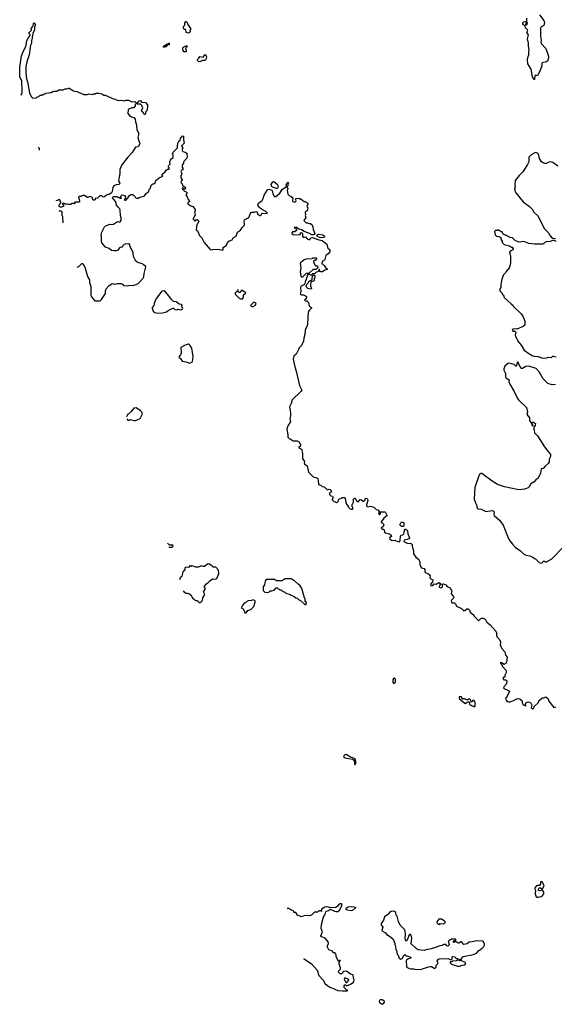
# Model space of a CAD drawing. Extents: x 2239781 to 2394849, y 665654 to 770575.
# Tile 2 of 147: x 2253248 to 2261548, y 681770 to 697040. Entities that reach past the tile are written whole.
import ezdxf

# ---------------------------------------------------------------- set-up
doc = ezdxf.new("R2010")
doc.units = 0

msp = doc.modelspace()

# ---------------------------------------------------------------- linework, layer by layer
at = {"layer": '0CON10XD'}
for points in [[(2261319, 697115), (2261385, 697028), (2261396, 696995), (2261385, 696952), (2261345, 696930), (2261335, 696910), (2261334, 696785), (2261344, 696725), (2261338, 696685), (2261349, 696665), (2261419, 696595), (2261456, 696475), (2261457, 696445), (2261441, 696399), (2261426, 696384), (2261358, 696372), (2261353, 696367), (2261353, 696325), (2261336, 696265), (2261305, 696198), (2261285, 696170), (2261255, 696178), (2261245, 696170), (2261240, 696115), (2261235, 696110), (2261210, 696155), (2261189, 696275), (2261138, 696355), (2261131, 696415), (2261135, 696452), (2261153, 696495), (2261152, 696545), (2261159, 696575), (2261147, 696627), (2261146, 696676), (2261134, 696745), (2261145, 696805), (2261123, 696847), (2261136, 696875), (2261102, 696912), (2261098, 696938), (2261080, 696955), (2261062, 696962), (2261057, 696975), (2261058, 696985), (2261075, 697008), (2261095, 697012), (2261110, 697005), (2261102, 696962), (2261115, 696960), (2261125, 696968), (2261130, 696985), (2261120, 697005), (2261122, 697062)], [(2253272, 695868), (2253286, 695904), (2253288, 696005), (2253280, 696035), (2253280, 696085), (2253252, 696155), (2253248, 696305), (2253278, 696475), (2253302, 696545), (2253333, 696605), (2253347, 696645), (2253358, 696715), (2253377, 696753), (2253410, 696795), (2253410, 696805), (2253395, 696820), (2253392, 696835), (2253430, 696875), (2253428, 696902), (2253450, 696935), (2253460, 696975), (2253475, 696990), (2253490, 696965), (2253487, 696943), (2253480, 696935), (2253477, 696883), (2253450, 696825), (2253448, 696785), (2253440, 696775), (2253440, 696745), (2253432, 696725), (2253430, 696675), (2253417, 696643), (2253393, 696497), (2253358, 696385), (2253344, 696315), (2253343, 696215), (2253354, 696124), (2253370, 696075), (2253400, 695905), (2253425, 695850), (2253450, 695825), (2253505, 695830), (2253515, 695840), (2253545, 695850), (2253565, 695870), (2253595, 695870), (2253602, 695878), (2253618, 695882), (2253625, 695890), (2253645, 695890), (2253655, 695900), (2253735, 695910), (2253765, 695930), (2253775, 695920), (2253785, 695930), (2253827, 695933), (2253858, 695952), (2253925, 695952), (2253953, 695967), (2253982, 695968), (2254005, 695978), (2254015, 695978), (2254055, 695950), (2254085, 695938), (2254137, 695927), (2254245, 695882), (2254295, 695880), (2254325, 695890), (2254375, 695882), (2254395, 695890), (2254425, 695890), (2254435, 695900), (2254475, 695902), (2254525, 695890), (2254555, 695870), (2254575, 695870), (2254703, 695813), (2254735, 695810), (2254748, 695798), (2254788, 695788), (2254835, 695790), (2254875, 695780), (2254895, 695790), (2254935, 695790), (2254988, 695768), (2255035, 695770), (2255055, 695750), (2255075, 695750), (2255105, 695782), (2255125, 695787), (2255140, 695760), (2255200, 695755), (2255232, 695722), (2255232, 695685), (2255220, 695625), (2255203, 695607), (2255203, 695585), (2255195, 695568), (2255181, 695571), (2255168, 695598), (2255142, 695615), (2255141, 695629), (2255158, 695675), (2255145, 695710), (2255125, 695730), (2255075, 695730), (2255068, 695738), (2255055, 695740), (2255040, 695725), (2255040, 695705), (2255020, 695675), (2254988, 695672), (2254930, 695645), (2254930, 695615), (2254922, 695595), (2254945, 695560), (2254985, 695532), (2255020, 695525), (2255041, 695495), (2255046, 695455), (2255061, 695411), (2255065, 695330), (2255098, 695275), (2255084, 695215), (2255095, 695160), (2255110, 695135), (2255112, 695115), (2255085, 695070), (2255045, 695062), (2254995, 694978), (2254925, 694908), (2254835, 694790), (2254802, 694715), (2254802, 694655), (2254795, 694630), (2254780, 694535), (2254802, 694505), (2254798, 694492), (2254786, 694484), (2254745, 694480), (2254707, 694463), (2254692, 694435), (2254682, 694375), (2254673, 694357), (2254635, 694330), (2254615, 694330), (2254593, 694317), (2254567, 694293), (2254545, 694290), (2254525, 694310), (2254493, 694307), (2254455, 694270), (2254422, 694268), (2254418, 694252), (2254408, 694242), (2254395, 694240), (2254382, 694252), (2254380, 694275), (2254368, 694288), (2254335, 694300), (2254305, 694280), (2254293, 694283), (2254265, 694310), (2254252, 694312), (2254245, 694320), (2254238, 694312), (2254215, 694310), (2254205, 694300), (2254175, 694300), (2254162, 694288), (2254160, 694275), (2254170, 694265), (2254178, 694212), (2254105, 694210), (2254100, 694205), (2254110, 694195), (2254098, 694182), (2254085, 694190), (2254065, 694190), (2254035, 694172), (2254005, 694172), (2253985, 694180), (2253955, 694180), (2253945, 694190), (2253915, 694190), (2253910, 694175), (2253928, 694168), (2253930, 694145), (2253905, 694140), (2253895, 694130), (2253875, 694130), (2253860, 694145), (2253860, 694165), (2253868, 694172), (2253870, 694185), (2253890, 694205), (2253882, 694212), (2253870, 694245), (2253855, 694250), (2253845, 694240), (2253808, 694231)], [(2255875, 696832), (2255832, 696842), (2255828, 696888), (2255805, 696890), (2255790, 696905), (2255790, 696935), (2255810, 696955), (2255813, 696987), (2255825, 697010), (2255835, 697010), (2255850, 696995), (2255860, 696965), (2255900, 696905), (2255900, 696885), (2255890, 696875), (2255897, 696853), (2255875, 696832)], [(2255495, 696610), (2255480, 696615), (2255480, 696625), (2255490, 696635), (2255525, 696660), (2255545, 696660), (2255562, 696678), (2255568, 696678), (2255568, 696652), (2255542, 696648), (2255515, 696620), (2255502, 696618), (2255495, 696610)], [(2255825, 696540), (2255795, 696540), (2255790, 696545), (2255790, 696555), (2255780, 696565), (2255780, 696605), (2255795, 696620), (2255808, 696622), (2255815, 696630), (2255835, 696630), (2255845, 696640), (2255850, 696625), (2255832, 696608), (2255822, 696585), (2255830, 696575), (2255830, 696545), (2255825, 696540)], [(2256045, 696388), (2256025, 696390), (2256010, 696405), (2256010, 696425), (2256029, 696441), (2256045, 696470), (2256095, 696460), (2256125, 696500), (2256145, 696480), (2256150, 696465), (2256137, 696423), (2256122, 696408), (2256085, 696408), (2256055, 696392), (2256045, 696388)], [(2254146, 693196), (2254150, 693205), (2254165, 693210), (2254212, 693258), (2254228, 693258), (2254232, 693242), (2254250, 693225), (2254250, 693215), (2254260, 693205), (2254300, 693055), (2254330, 693005), (2254330, 692955), (2254340, 692945), (2254340, 692925), (2254360, 692905), (2254350, 692895), (2254353, 692763), (2254362, 692742), (2254415, 692680), (2254495, 692680), (2254519, 692701), (2254580, 692795), (2254580, 692835), (2254590, 692865), (2254635, 692920), (2254678, 692942), (2254695, 692948), (2254725, 692940), (2254765, 692948), (2254825, 692948), (2254846, 692936), (2254858, 692918), (2254915, 692910), (2254959, 692921), (2255005, 692920), (2255055, 692933), (2255085, 692950), (2255113, 692977), (2255165, 693032), (2255176, 693054), (2255180, 693105), (2255208, 693205), (2255199, 693219), (2255174, 693234), (2255155, 693252), (2255095, 693268), (2255068, 693285), (2255040, 693315), (2255014, 693365), (2255008, 693425), (2254960, 693535), (2254960, 693555), (2254948, 693568), (2254935, 693560), (2254895, 693562), (2254869, 693551), (2254844, 693526), (2254835, 693510), (2254802, 693508), (2254767, 693463), (2254746, 693454), (2254715, 693453), (2254675, 693462), (2254635, 693490), (2254581, 693511), (2254525, 693580), (2254518, 693605), (2254518, 693685), (2254512, 693695), (2254518, 693735), (2254562, 693825), (2254575, 693838), (2254641, 693869), (2254675, 693862), (2254705, 693868), (2254765, 693908), (2254805, 693900), (2254822, 693928), (2254822, 693965), (2254812, 694005), (2254807, 694087), (2254800, 694105), (2254775, 694130), (2254753, 694165), (2254740, 694215), (2254690, 694275), (2254692, 694288), (2254705, 694300), (2254755, 694298), (2254765, 694290), (2254785, 694290), (2254805, 694270), (2254825, 694270), (2254830, 694275), (2254820, 694285), (2254820, 694305), (2254838, 694322), (2254859, 694319), (2254879, 694309), (2254890, 694295), (2254888, 694262), (2254870, 694255), (2254882, 694242), (2254895, 694240), (2254930, 694275), (2254933, 694287), (2254955, 694312), (2254975, 694330), (2255005, 694330), (2255040, 694295), (2255040, 694285), (2255065, 694272), (2255087, 694273), (2255115, 694290), (2255180, 694305), (2255215, 694352), (2255248, 694372), (2255260, 694405), (2255278, 694425), (2255282, 694455), (2255295, 694478), (2255315, 694492), (2255345, 694500), (2255362, 694545), (2255411, 694589), (2255468, 694612), (2255460, 694625), (2255462, 694645), (2255502, 694675), (2255522, 694708), (2255545, 694720), (2255568, 694722), (2255570, 694745), (2255560, 694755), (2255560, 694775), (2255582, 694798), (2255581, 694835), (2255594, 694876), (2255632, 694905), (2255632, 694942), (2255622, 694955), (2255632, 694985), (2255700, 695055), (2255698, 695085), (2255705, 695120), (2255720, 695155), (2255737, 695173), (2255744, 695196), (2255775, 695240), (2255790, 695235), (2255790, 695175), (2255800, 695125), (2255760, 695085), (2255780, 695055), (2255768, 695035), (2255768, 695015), (2255780, 694995), (2255817, 694987), (2255841, 694971), (2255849, 694905), (2255845, 694892), (2255790, 694835), (2255790, 694815), (2255772, 694785), (2255772, 694752), (2255788, 694725), (2255775, 694710), (2255762, 694708), (2255752, 694685), (2255767, 694655), (2255752, 694615), (2255752, 694585), (2255770, 694555), (2255770, 694545), (2255753, 694537), (2255750, 694515), (2255770, 694495), (2255775, 694470), (2255785, 694460), (2255795, 694460), (2255812, 694442), (2255820, 694435), (2255818, 694412), (2255805, 694410), (2255775, 694430), (2255770, 694415), (2255805, 694380), (2255835, 694370), (2255847, 694357), (2255828, 694318), (2255848, 694295), (2255863, 694253), (2255882, 694225), (2255878, 694212), (2255860, 694205), (2255860, 694185), (2255903, 694153), (2255935, 694142), (2255972, 694095), (2255973, 694075), (2255962, 694055), (2255972, 694015), (2255950, 693965), (2255940, 693955), (2255940, 693945), (2255965, 693920), (2255978, 693922), (2255995, 693940), (2256005, 693940), (2256028, 693915), (2256015, 693880), (2256000, 693865), (2255988, 693778), (2256010, 693765), (2256040, 693695), (2256078, 693658), (2256114, 693584), (2256205, 693478), (2256235, 693472), (2256245, 693478), (2256325, 693480), (2256400, 693465), (2256408, 693475), (2256408, 693505), (2256459, 693541), (2256478, 693595), (2256505, 693612), (2256546, 693624), (2256564, 693656), (2256607, 693685), (2256630, 693745), (2256676, 693774), (2256702, 693815), (2256733, 693847), (2256738, 693865), (2256732, 693915), (2256740, 693935), (2256806, 693974), (2256835, 694048), (2256854, 694056), (2256895, 694057), (2256905, 694062)], [(2253535, 695064), (2253550, 695045), (2253550, 695018)], [(2261605, 694770), (2261525, 694823), (2261485, 694837), (2261465, 694833), (2261425, 694810), (2261401, 694811), (2261375, 694818), (2261348, 694835), (2261320, 694885), (2261300, 694955), (2261285, 694970), (2261255, 694978), (2261190, 694945), (2261155, 694910), (2261152, 694838), (2261132, 694795), (2261058, 694682), (2261002, 694625), (2260942, 694545), (2260933, 694485), (2260938, 694435), (2260932, 694425), (2260942, 694375), (2260952, 694355), (2261064, 694214), (2261165, 694142), (2261203, 694103), (2261232, 694055), (2261298, 693995), (2261333, 693913), (2261398, 693795), (2261457, 693735), (2261485, 693688), (2261515, 693652), (2261565, 693648)], [(2256905, 694062), (2256930, 694065), (2256947, 694017), (2256975, 694002), (2256990, 694005), (2257008, 694035), (2257019, 694041), (2257090, 694035), (2257090, 694045), (2257070, 694065), (2257026, 694086), (2256965, 694126), (2256943, 694165), (2256957, 694193), (2257012, 694235), (2257028, 694265), (2257042, 694318), (2257097, 694403), (2257115, 694412), (2257160, 694395), (2257170, 694385), (2257178, 694345), (2257195, 694310), (2257205, 694300), (2257225, 694300), (2257285, 694350), (2257321, 694409), (2257388, 694452), (2257390, 694475), (2257383, 694487), (2257415, 694520), (2257420, 694505), (2257410, 694495), (2257410, 694465), (2257400, 694455), (2257400, 694435), (2257410, 694425), (2257407, 694403), (2257400, 694395), (2257410, 694335), (2257432, 694312), (2257460, 694305), (2257490, 694275), (2257482, 694235), (2257491, 694221), (2257515, 694212), (2257535, 694222), (2257540, 694235), (2257530, 694255), (2257542, 694268), (2257585, 694270), (2257593, 694263), (2257615, 694260), (2257665, 694220), (2257675, 694220), (2257720, 694195), (2257720, 694175), (2257708, 694155), (2257720, 694115), (2257718, 694095), (2257710, 694075), (2257680, 694055), (2257680, 694035), (2257690, 694025), (2257682, 694005), (2257688, 693965), (2257662, 693938), (2257660, 693925), (2257695, 693890), (2257715, 693890), (2257735, 693880), (2257765, 693880), (2257783, 693863), (2257800, 693825), (2257802, 693785), (2257822, 693748), (2257828, 693725), (2257819, 693711), (2257806, 693704), (2257785, 693704), (2257735, 693731), (2257664, 693754), (2257625, 693779), (2257582, 693792), (2257545, 693818), (2257515, 693820), (2257510, 693815), (2257525, 693800), (2257538, 693798), (2257550, 693775), (2257522, 693748), (2257485, 693748), (2257472, 693735), (2257472, 693725), (2257495, 693708), (2257595, 693702), (2257610, 693715), (2257610, 693735), (2257625, 693740), (2257640, 693725), (2257640, 693685), (2257655, 693660), (2257685, 693672), (2257713, 693643), (2257745, 693627), (2257775, 693657), (2257795, 693660), (2257875, 693630), (2257946, 693616), (2258015, 693560), (2258033, 693493), (2258055, 693480), (2258062, 693465), (2258062, 693438), (2258039, 693411), (2258000, 693385), (2257987, 693323), (2257979, 693311), (2257942, 693288), (2257940, 693255), (2257955, 693250), (2257982, 693225), (2257997, 693197), (2258020, 693175), (2258020, 693165), (2257985, 693158), (2257948, 693132), (2257925, 693128), (2257910, 693135), (2257905, 693170), (2257880, 693135), (2257845, 693120), (2257825, 693100), (2257795, 693100), (2257775, 693080), (2257765, 693080), (2257730, 693100), (2257732, 693108), (2257748, 693112), (2257805, 693167), (2257815, 693172), (2257847, 693173), (2257878, 693192), (2257880, 693205), (2257868, 693218), (2257845, 693220), (2257835, 693230), (2257812, 693285), (2257822, 693308), (2257837, 693313), (2257860, 693325), (2257855, 693340), (2257795, 693340), (2257788, 693332), (2257695, 693328), (2257665, 693318), (2257600, 693265), (2257612, 693185), (2257602, 693135), (2257612, 693062), (2257625, 693050), (2257645, 693050), (2257702, 693108), (2257715, 693110), (2257730, 693100), (2257710, 693075), (2257710, 693045), (2257700, 693035), (2257698, 693012), (2257683, 692997), (2257670, 692935), (2257620, 692905), (2257608, 692885), (2257612, 692825), (2257603, 692783), (2257623, 692773), (2257652, 692772), (2257685, 692760), (2257700, 692745), (2257698, 692712), (2257670, 692695), (2257685, 692680), (2257708, 692678), (2257730, 692655), (2257740, 692595), (2257780, 692575), (2257780, 692565), (2257741, 692529), (2257728, 692505), (2257718, 692325), (2257712, 692295), (2257680, 692225), (2257673, 692157), (2257658, 692102), (2257656, 692054), (2257621, 691989), (2257585, 691950), (2257578, 691925), (2257538, 691855), (2257506, 691824), (2257496, 691775), (2257517, 691655), (2257539, 691589), (2257593, 691365), (2257628, 691295), (2257615, 691272), (2257477, 691143), (2257465, 691090), (2257438, 691035), (2257450, 690945), (2257450, 690895), (2257442, 690855), (2257450, 690805), (2257415, 690750), (2257394, 690696), (2257412, 690595), (2257410, 690565), (2257435, 690540), (2257445, 690540), (2257495, 690510), (2257557, 690507), (2257575, 690500), (2257590, 690485), (2257590, 690475), (2257607, 690457), (2257608, 690435), (2257595, 690420), (2257582, 690418), (2257580, 690405), (2257608, 690388), (2257627, 690367), (2257640, 690305), (2257638, 690228), (2257670, 690195), (2257662, 690175), (2257668, 690145), (2257712, 690122), (2257730, 690025), (2257805, 689950), (2257845, 689942), (2257875, 689922), (2257884, 689895), (2257888, 689838), (2257900, 689825), (2257925, 689820), (2257943, 689803), (2257977, 689797), (2258025, 689750), (2258055, 689760), (2258070, 689755), (2258085, 689740), (2258090, 689715), (2258062, 689708), (2258060, 689685), (2258063, 689673), (2258080, 689655), (2258102, 689652), (2258112, 689642), (2258112, 689618), (2258100, 689605), (2258100, 689595), (2258125, 689570), (2258152, 689562), (2258165, 689550), (2258190, 689565), (2258200, 689595), (2258212, 689608), (2258245, 689620), (2258255, 689630), (2258295, 689630), (2258308, 689595), (2258312, 689545), (2258355, 689480), (2258380, 689455), (2258395, 689450), (2258415, 689450), (2258420, 689455), (2258418, 689472), (2258402, 689505), (2258432, 689555), (2258430, 689605), (2258445, 689620), (2258458, 689618), (2258484, 689574), (2258505, 689562), (2258535, 689600), (2258556, 689596), (2258585, 689570), (2258610, 689595), (2258615, 689620), (2258640, 689615), (2258650, 689605), (2258652, 689585), (2258630, 689515), (2258633, 689503), (2258650, 689485), (2258695, 689498), (2258745, 689480), (2258782, 689442), (2258808, 689438), (2258830, 689415), (2258830, 689395), (2258820, 689385), (2258835, 689360), (2258850, 689375), (2258850, 689385), (2258840, 689395), (2258845, 689410), (2258915, 689410), (2258927, 689397), (2258950, 689355), (2258950, 689345), (2258901, 689309), (2258862, 689255), (2258862, 689245), (2258892, 689225), (2258900, 689205), (2258890, 689180), (2258860, 689155), (2258875, 689140), (2258898, 689138), (2258907, 689127), (2258913, 689093), (2258925, 689080), (2258990, 689065), (2259015, 689048), (2259020, 689025), (2258992, 689008), (2258990, 688995), (2259023, 688963), (2259075, 688970), (2259088, 688958), (2259147, 688943), (2259157, 688963), (2259162, 689035), (2259170, 689045), (2259197, 689053), (2259210, 689065), (2259218, 689085), (2259220, 689125), (2259232, 689138), (2259245, 689140), (2259270, 689115), (2259274, 689064), (2259298, 689005), (2259289, 688991), (2259265, 688978), (2259215, 688970), (2259210, 688945), (2259275, 688918), (2259315, 688922), (2259333, 688913), (2259342, 688902), (2259342, 688875), (2259362, 688805), (2259362, 688755), (2259397, 688707), (2259447, 688667), (2259460, 688625), (2259458, 688588), (2259485, 688540), (2259525, 688530), (2259540, 688515), (2259540, 688475), (2259553, 688463), (2259585, 688452), (2259609, 688429), (2259620, 688415), (2259618, 688385), (2259622, 688375), (2259662, 688355), (2259658, 688322), (2259631, 688289), (2259632, 688262), (2259660, 688265), (2259685, 688290), (2259715, 688288), (2259755, 688310), (2259780, 688295), (2259762, 688245), (2259775, 688230), (2259795, 688232), (2259810, 688245), (2259812, 688265), (2259800, 688285), (2259825, 688292), (2259865, 688278), (2259885, 688250), (2259929, 688229), (2259940, 688205), (2259958, 688185), (2259948, 688135), (2259982, 688095), (2259987, 688075), (2259953, 688037), (2259948, 688025), (2259950, 688005), (2259958, 687998), (2260000, 687995), (2260015, 687980), (2260030, 687945), (2260105, 687910), (2260145, 687872), (2260160, 687875), (2260190, 687905), (2260210, 687905), (2260230, 687885), (2260244, 687854), (2260300, 687805), (2260300, 687795), (2260360, 687735), (2260365, 687720), (2260375, 687720), (2260402, 687748), (2260425, 687757), (2260445, 687758), (2260466, 687746), (2260486, 687726), (2260502, 687695), (2260550, 687655), (2260638, 687555), (2260652, 687532), (2260653, 687495), (2260663, 687465), (2260692, 687435), (2260712, 687395), (2260712, 687382), (2260708, 687338), (2260720, 687325), (2260730, 687295), (2260778, 687235), (2260790, 687185), (2260818, 687155), (2260808, 687075), (2260796, 687054), (2260762, 687042), (2260735, 687068), (2260715, 687070), (2260712, 687065), (2260713, 687053), (2260738, 687028), (2260740, 687015), (2260800, 686945), (2260802, 686918), (2260780, 686875), (2260782, 686848), (2260775, 686840), (2260752, 686838), (2260750, 686825), (2260765, 686802), (2260795, 686800), (2260810, 686785), (2260805, 686740), (2260762, 686695), (2260760, 686675), (2260837, 686637), (2260850, 686625), (2260850, 686615), (2260840, 686605), (2260815, 686550), (2260790, 686515), (2260805, 686480), (2260817, 686467), (2260835, 686460), (2260865, 686463), (2260915, 686480), (2260978, 686512), (2261015, 686510), (2261042, 686482), (2261055, 686430), (2261075, 686410), (2261085, 686410), (2261095, 686400), (2261110, 686405), (2261100, 686415), (2261105, 686448), (2261145, 686460), (2261175, 686450), (2261190, 686435), (2261198, 686415), (2261190, 686375), (2261215, 686352), (2261230, 686355), (2261235, 686390), (2261305, 686450), (2261310, 686475), (2261347, 686513), (2261365, 686522), (2261386, 686524), (2261415, 686540), (2261455, 686510), (2261462, 686472), (2261543, 686373), (2261577, 686383)], [(2257235, 694420), (2257175, 694442), (2257155, 694460), (2257152, 694485), (2257180, 694525), (2257195, 694530), (2257248, 694485), (2257260, 694445), (2257255, 694430), (2257245, 694422), (2257235, 694420)], [(2253861, 694066), (2253875, 694080), (2253888, 694078), (2253900, 694065), (2253900, 694005), (2253910, 693995), (2253910, 693935), (2253920, 693925), (2253920, 693887)], [(2261575, 693600), (2261545, 693613), (2261525, 693613), (2261485, 693598), (2261424, 693596), (2261405, 693588), (2261385, 693567), (2261365, 693560), (2261245, 693560), (2261155, 693570), (2261075, 693602), (2261005, 693592), (2260963, 693603), (2260940, 693615), (2260898, 693658), (2260865, 693660), (2260795, 693700), (2260775, 693700), (2260768, 693708), (2260752, 693712), (2260738, 693748), (2260722, 693752), (2260675, 693780), (2260665, 693770), (2260635, 693770), (2260620, 693755), (2260630, 693705), (2260652, 693682), (2260685, 693680), (2260720, 693660), (2260720, 693635), (2260740, 693605), (2260740, 693585), (2260770, 693555), (2260850, 693535), (2260882, 693512), (2260895, 693510), (2260910, 693485), (2260905, 693470), (2260865, 693452), (2260853, 693437), (2260868, 693365), (2260870, 693315), (2260870, 693275), (2260862, 693238), (2260845, 693190), (2260800, 693135), (2260795, 693120), (2260758, 693082), (2260734, 693016), (2260722, 692965), (2260718, 692935), (2260720, 692885), (2260700, 692865), (2260703, 692833), (2260738, 692798), (2260740, 692785), (2260757, 692767), (2260772, 692732), (2260880, 692635), (2260910, 692605), (2260915, 692590), (2261036, 692476), (2261064, 692434), (2261090, 692365), (2261088, 692305), (2261066, 692284), (2260967, 692243), (2260925, 692248), (2260905, 692240), (2260892, 692225), (2260905, 692212), (2260935, 692210), (2260950, 692195), (2260940, 692145), (2260960, 692095), (2260970, 692085), (2260980, 692055), (2261035, 691990), (2261082, 691915), (2261135, 691872), (2261205, 691833), (2261234, 691824), (2261295, 691818), (2261365, 691792), (2261432, 691798), (2261455, 691808), (2261505, 691800), (2261525, 691820), (2261535, 691822), (2261575, 691813)], [(2257935, 693658), (2257902, 693662), (2257868, 693685), (2257868, 693702), (2257885, 693712), (2257952, 693702), (2257978, 693685), (2257982, 693675), (2257975, 693663), (2257935, 693658)], [(2257775, 692862), (2257744, 692864), (2257722, 692872), (2257706, 692886), (2257698, 692915), (2257710, 692945), (2257730, 692965), (2257742, 692988), (2257758, 692992), (2257788, 693012), (2257792, 693068), (2257805, 693080), (2257825, 693080), (2257830, 693075), (2257830, 693035), (2257820, 693025), (2257820, 692995), (2257807, 692983), (2257785, 692980), (2257770, 692965), (2257762, 692945), (2257762, 692905), (2257780, 692875), (2257775, 692862)], [(2255385, 692487), (2255465, 692493), (2255525, 692507), (2255555, 692530), (2255625, 692568), (2255635, 692568), (2255658, 692548), (2255685, 692542), (2255705, 692550), (2255755, 692538), (2255775, 692550), (2255780, 692565), (2255778, 692578), (2255760, 692595), (2255770, 692605), (2255770, 692615), (2255760, 692625), (2255725, 692630), (2255675, 692662), (2255635, 692670), (2255605, 692698), (2255560, 692765), (2255509, 692819), (2255485, 692837), (2255455, 692828), (2255388, 692742), (2255364, 692705), (2255335, 692640), (2255328, 692605), (2255303, 692575), (2255302, 692565), (2255322, 692522), (2255345, 692500), (2255385, 692487)], [(2256705, 692710), (2256720, 692735), (2256720, 692775), (2256760, 692805), (2256745, 692820), (2256735, 692820), (2256705, 692840), (2256692, 692838), (2256665, 692810), (2256655, 692810), (2256640, 692825), (2256638, 692848), (2256632, 692848), (2256628, 692832), (2256592, 692798), (2256592, 692782), (2256655, 692720), (2256668, 692718), (2256675, 692710), (2256705, 692710)], [(2256845, 692590), (2256875, 692593), (2256908, 692615), (2256920, 692645), (2256885, 692658), (2256830, 692605), (2256845, 692590)], [(2255885, 691712), (2255932, 691735), (2255942, 691815), (2255918, 691945), (2255895, 691988), (2255875, 692008), (2255865, 692010), (2255815, 691993), (2255750, 691955), (2255756, 691874), (2255745, 691840), (2255722, 691818), (2255720, 691805), (2255746, 691786), (2255772, 691742), (2255835, 691732), (2255885, 691712)], [(2261565, 691384), (2261515, 691379), (2261445, 691400), (2261375, 691472), (2261311, 691581), (2261265, 691632), (2261155, 691668), (2261105, 691662), (2261055, 691632), (2261035, 691632), (2261000, 691685), (2260985, 691728), (2260975, 691730), (2260958, 691662), (2260925, 691690), (2260865, 691710), (2260835, 691712), (2260820, 691705), (2260782, 691665), (2260762, 691625), (2260762, 691605), (2260788, 691555), (2260788, 691505), (2260797, 691487), (2260848, 691455), (2260843, 691425), (2260858, 691385), (2260923, 691275), (2260973, 691175), (2260994, 691144), (2261114, 691025), (2261134, 690955), (2261124, 690915), (2261161, 690865), (2261165, 690820), (2261188, 690788), (2261204, 690744), (2261215, 690740), (2261220, 690745), (2261200, 690785), (2261202, 690798), (2261225, 690798), (2261257, 690775), (2261252, 690745), (2261228, 690722), (2261228, 690688), (2261237, 690675), (2261243, 690633), (2261286, 690586), (2261398, 690415), (2261447, 690347), (2261475, 690320), (2261488, 690295), (2261488, 690265), (2261468, 690225), (2261468, 690185), (2261452, 690155), (2261404, 690116), (2261375, 690080), (2261343, 690077), (2261336, 690005), (2261295, 689930), (2261260, 689905), (2261236, 689874), (2261185, 689843), (2261158, 689795), (2261140, 689780), (2261085, 689757), (2260995, 689748), (2260775, 689797), (2260665, 689833), (2260581, 689881), (2260445, 689988), (2260425, 690000), (2260405, 690000), (2260394, 689996), (2260376, 689964), (2260316, 689785), (2260310, 689695), (2260306, 689606), (2260322, 689545), (2260342, 689515), (2260348, 689465), (2260365, 689454), (2260415, 689448), (2260485, 689411), (2260585, 689427), (2260610, 689420), (2260612, 689385), (2260608, 689375), (2260615, 689350), (2260695, 689280), (2260755, 689200), (2260832, 689005), (2260855, 688960), (2260897, 688907), (2260947, 688857), (2261016, 688806), (2261075, 688752), (2261113, 688733), (2261167, 688727), (2261217, 688707), (2261240, 688685), (2261255, 688680), (2261315, 688620), (2261355, 688610), (2261370, 688625), (2261375, 688640), (2261395, 688640), (2261405, 688630), (2261425, 688632), (2261509, 688681), (2261692, 688865)], [(2254913, 690851), (2254925, 690830), (2254945, 690830), (2254965, 690840), (2255025, 690822), (2255045, 690823), (2255117, 690855), (2255152, 690925), (2255144, 690954), (2255126, 690976), (2255055, 691022), (2255018, 691015), (2254973, 690957), (2254940, 690925), (2254920, 690915), (2254910, 690885), (2254904, 690879)], [(2259205, 689180), (2259175, 689180), (2259152, 689205), (2259163, 689237), (2259173, 689247), (2259195, 689248), (2259210, 689235), (2259213, 689207), (2259205, 689180)], [(2255565, 688860), (2255615, 688860), (2255628, 688872), (2255630, 688885), (2255615, 688900), (2255605, 688890), (2255575, 688890), (2255545, 688920)], [(2255787, 688181), (2255808, 688155), (2255825, 688147), (2255855, 688148), (2255886, 688136), (2255905, 688122), (2255930, 688075), (2255965, 688042), (2255985, 688030), (2256005, 688030), (2256035, 688000), (2256055, 688000), (2256087, 688033), (2256092, 688075), (2256120, 688125), (2256102, 688165), (2256127, 688207), (2256126, 688226), (2256112, 688248), (2256147, 688293), (2256170, 688305), (2256201, 688339), (2256235, 688362), (2256245, 688368), (2256285, 688362), (2256306, 688374), (2256339, 688451), (2256333, 688505), (2256295, 688550), (2256245, 688550), (2256238, 688568), (2256225, 688580), (2256215, 688580), (2256185, 688602), (2256165, 688597), (2256115, 688558), (2256095, 688558), (2256065, 688572), (2256025, 688552), (2255985, 688552), (2255925, 688570), (2255915, 688570), (2255905, 688560), (2255895, 688570), (2255885, 688570), (2255878, 688552), (2255867, 688543), (2255835, 688548), (2255812, 688538), (2255810, 688505), (2255782, 688478), (2255764, 688406), (2255738, 688385), (2255730, 688355)], [(2257695, 687970), (2257700, 687995), (2257680, 688025), (2257680, 688065), (2257670, 688075), (2257627, 688217), (2257595, 688270), (2257585, 688280), (2257575, 688280), (2257505, 688350), (2257495, 688350), (2257465, 688370), (2257365, 688370), (2257355, 688360), (2257342, 688358), (2257325, 688340), (2257235, 688340), (2257205, 688360), (2257175, 688360), (2257165, 688370), (2257155, 688360), (2257075, 688360), (2257070, 688355), (2257070, 688345), (2257060, 688335), (2257047, 688273), (2257030, 688245), (2257030, 688185), (2257052, 688162), (2257095, 688158), (2257115, 688162), (2257138, 688182), (2257165, 688182), (2257197, 688193), (2257232, 688228), (2257245, 688230), (2257262, 688212), (2257275, 688210), (2257285, 688200), (2257305, 688200), (2257330, 688175), (2257365, 688160), (2257380, 688145), (2257447, 688127), (2257463, 688113), (2257507, 688097), (2257533, 688073), (2257558, 688068), (2257575, 688050), (2257610, 688035), (2257675, 687970), (2257695, 687970)], [(2256765, 687840), (2256790, 687875), (2256835, 687892), (2256885, 687938), (2256904, 688005), (2256902, 688025), (2256894, 688034), (2256865, 688042), (2256845, 688032), (2256794, 688026), (2256775, 688018), (2256755, 687998), (2256735, 687990), (2256713, 687967), (2256692, 687925), (2256693, 687915), (2256715, 687902), (2256730, 687885), (2256745, 687840), (2256765, 687840)], [(2259065, 686750), (2259080, 686765), (2259080, 686815), (2259068, 686828), (2259055, 686830), (2259040, 686805), (2259040, 686765), (2259052, 686752), (2259065, 686750)], [(2260315, 686390), (2260320, 686395), (2260320, 686445), (2260305, 686480), (2260285, 686480), (2260268, 686462), (2260255, 686460), (2260250, 686485), (2260235, 686500), (2260215, 686500), (2260205, 686490), (2260185, 686490), (2260155, 686510), (2260135, 686510), (2260125, 686500), (2260110, 686515), (2260120, 686525), (2260108, 686538), (2260072, 686538), (2260070, 686515), (2260163, 686433), (2260205, 686460), (2260225, 686460), (2260230, 686455), (2260230, 686425), (2260245, 686410), (2260255, 686410), (2260265, 686400), (2260285, 686400), (2260295, 686390), (2260315, 686390)], [(2258455, 685488), (2258466, 685515), (2258467, 685547), (2258461, 685565), (2258445, 685583), (2258385, 685602), (2258315, 685643), (2258295, 685639), (2258278, 685625), (2258275, 685611), (2258302, 685595), (2258415, 685570), (2258432, 685562), (2258446, 685535), (2258445, 685490), (2258455, 685488)], [(2261305, 683430), (2261315, 683438), (2261355, 683440), (2261386, 683484), (2261385, 683510), (2261365, 683540), (2261325, 683528), (2261300, 683535), (2261305, 683560), (2261325, 683580), (2261355, 683560), (2261365, 683560), (2261392, 683605), (2261367, 683665), (2261355, 683677), (2261335, 683670), (2261332, 683638), (2261318, 683612), (2261285, 683612), (2261270, 683605), (2261248, 683575), (2261250, 683535), (2261260, 683525), (2261252, 683505), (2261253, 683485), (2261268, 683438), (2261275, 683430), (2261305, 683430)], [(2257652, 682479), (2257665, 682476), (2257778, 682398), (2257868, 682298), (2257894, 682215), (2257959, 682145), (2257988, 682085), (2258062, 682035), (2258129, 682009), (2258185, 681984), (2258262, 681978), (2258335, 681980), (2258338, 681988), (2258322, 681992), (2258285, 682030), (2258283, 682057), (2258295, 682070), (2258305, 682070), (2258315, 682060), (2258335, 682060), (2258395, 682090), (2258428, 682115), (2258442, 682145), (2258431, 682181), (2258425, 682228), (2258385, 682238), (2258322, 682282), (2258275, 682280), (2258263, 682267), (2258259, 682251), (2258245, 682242), (2258224, 682244), (2258204, 682264), (2258200, 682285), (2258225, 682310), (2258230, 682325), (2258230, 682345), (2258220, 682355), (2258220, 682375), (2258210, 682395), (2258210, 682425), (2258230, 682450), (2258215, 682450), (2258205, 682440), (2258195, 682440), (2258164, 682494), (2258158, 682555), (2258137, 682567), (2258115, 682570), (2258103, 682593), (2258047, 682617), (2258023, 682665), (2258042, 682715), (2258038, 682738), (2257992, 682795), (2257935, 682818), (2257924, 682834), (2257947, 682895), (2257928, 682948), (2257934, 683006), (2257957, 683105), (2257982, 683158), (2257990, 683165), (2258000, 683205), (2258013, 683217), (2258047, 683223), (2258065, 683238), (2258085, 683242), (2258134, 683214), (2258160, 683210), (2258185, 683211), (2258215, 683231), (2258236, 683264), (2258253, 683315), (2258245, 683330), (2258225, 683330), (2258197, 683315), (2258175, 683288), (2258155, 683273), (2258075, 683267), (2258025, 683283), (2257985, 683279), (2257932, 683245), (2257930, 683220), (2257940, 683215), (2257935, 683210), (2257930, 683220), (2257905, 683220), (2257872, 683198), (2257825, 683197), (2257782, 683158), (2257755, 683142), (2257675, 683146), (2257625, 683129), (2257563, 683153), (2257535, 683192), (2257505, 683192), (2257502, 683215), (2257495, 683222), (2257456, 683236), (2257425, 683254), (2257399, 683255)], [(2258395, 683221), (2258335, 683229), (2258318, 683235), (2258314, 683246), (2258322, 683265), (2258345, 683282), (2258405, 683288), (2258442, 683282), (2258460, 683275), (2258460, 683265), (2258415, 683224), (2258395, 683221)], [(2259405, 682312), (2259485, 682313), (2259595, 682353), (2259625, 682357), (2259640, 682355), (2259695, 682327), (2259713, 682345), (2259713, 682377), (2259740, 682405), (2259740, 682425), (2259730, 682435), (2259730, 682445), (2259752, 682468), (2259765, 682473), (2259895, 682478), (2259945, 682460), (2259960, 682475), (2259960, 682505), (2259975, 682512), (2260007, 682507), (2260012, 682492), (2260025, 682480), (2260048, 682478), (2260050, 682455), (2260025, 682442), (2259965, 682438), (2259955, 682430), (2259932, 682428), (2259932, 682412), (2259950, 682395), (2260045, 682363), (2260076, 682364), (2260115, 682378), (2260156, 682384), (2260170, 682395), (2260168, 682418), (2260118, 682438), (2260105, 682450), (2260075, 682442), (2260062, 682458), (2260075, 682460), (2260085, 682470), (2260108, 682472), (2260115, 682500), (2260135, 682512), (2260295, 682544), (2260338, 682565), (2260375, 682602), (2260420, 682630), (2260452, 682665), (2260462, 682685), (2260462, 682702), (2260447, 682737), (2260435, 682750), (2260345, 682752), (2260294, 682746), (2260273, 682737), (2260228, 682732), (2260195, 682710), (2260145, 682700), (2260105, 682740), (2260095, 682740), (2260065, 682720), (2260055, 682720), (2260025, 682740), (2260005, 682740), (2259995, 682730), (2259982, 682732), (2259980, 682745), (2259992, 682758), (2260018, 682762), (2260020, 682775), (2260015, 682780), (2259945, 682780), (2259935, 682770), (2259925, 682770), (2259910, 682755), (2259902, 682735), (2259910, 682725), (2259910, 682705), (2259920, 682695), (2259895, 682672), (2259880, 682675), (2259865, 682700), (2259835, 682700), (2259825, 682690), (2259815, 682690), (2259805, 682680), (2259773, 682677), (2259705, 682650), (2259615, 682627), (2259555, 682617), (2259525, 682602), (2259434, 682614), (2259402, 682635), (2259328, 682708), (2259336, 682795), (2259325, 682840), (2259315, 682852), (2259302, 682855), (2259290, 682835), (2259266, 682764), (2259245, 682750), (2259230, 682795), (2259236, 682854), (2259232, 682905), (2259225, 682926), (2259156, 682996), (2259130, 683055), (2259106, 683136), (2259093, 683155), (2259088, 683195), (2259055, 683213), (2259015, 683210), (2258988, 683195), (2258962, 683165), (2258912, 683125), (2258897, 683073), (2258862, 683025), (2258862, 683005), (2258888, 682965), (2258872, 682915), (2258883, 682903), (2258928, 682878), (2258955, 682840), (2258965, 682840), (2259007, 682817), (2259045, 682780), (2259070, 682715), (2259070, 682695), (2259077, 682687), (2259080, 682655), (2259090, 682635), (2259090, 682615), (2259097, 682607), (2259108, 682548), (2259122, 682532), (2259140, 682485), (2259165, 682472), (2259185, 682480), (2259212, 682528), (2259225, 682540), (2259255, 682520), (2259310, 682505), (2259320, 682495), (2259320, 682485), (2259285, 682473), (2259253, 682455), (2259248, 682445), (2259255, 682352), (2259265, 682342), (2259315, 682322), (2259365, 682322), (2259405, 682312)], [(2259765, 683010), (2259778, 683022), (2259835, 683020), (2259860, 683045), (2259840, 683065), (2259795, 683090), (2259755, 683090), (2259725, 683050), (2259722, 683035), (2259743, 683013), (2259765, 683010)], [(2258325, 682110), (2258360, 682145), (2258345, 682162), (2258295, 682180), (2258288, 682165), (2258295, 682140), (2258305, 682120), (2258315, 682110), (2258325, 682110)], [(2258885, 681770), (2258865, 681772), (2258840, 681795), (2258832, 681825), (2258843, 681847), (2258876, 681846), (2258901, 681831), (2258908, 681805), (2258885, 681770)]]:
    msp.add_lwpolyline(points, dxfattribs=at)

doc.saveas('drawing.dxf')
